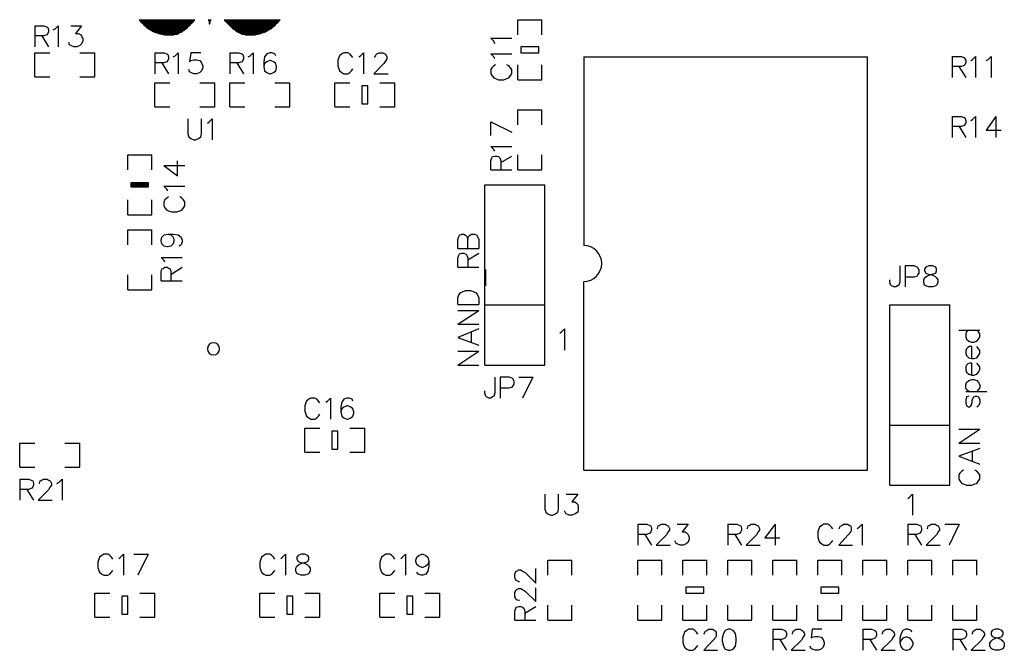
# Model space of a CAD drawing. Extents: x -0.24 to 4.91, y -0.23 to 6.58.
# Tile 20 of 24: x 1.5 to 3.14, y 4.47 to 5.53. Entities that reach past the tile are written whole.
import ezdxf

# ---------------------------------------------------------------- set-up
doc = ezdxf.new("R2010")
doc.units = 0
doc.layers.get('0').update_dxf_attribs({"linetype": 'CONTINUOUS'})
doc.layers.add('mb672d', color=1, linetype='CONTINUOUS')

# ---------------------------------------------------------------- blocks, each defined once
blk = doc.blocks.new('D99')
blk.add_lwpolyline([(-0.005, -0.015), (0.005, -0.015), (0.005, 0.015), (-0.005, 0.015)], close=True)
blk = doc.blocks.new('D100')
blk.add_lwpolyline([(-0.015, -0.005), (0.015, -0.005), (0.015, 0.005), (-0.015, 0.005)], close=True)

msp = doc.modelspace()

# ---------------------------------------------------------------- linework, layer by layer
at = {"layer": 'mb672d', "color": 5}
for points in [[(1.525, 5.515), (1.525, 5.48)], [(1.525, 5.515), (1.54, 5.515), (1.545, 5.513), (1.547, 5.512), (1.548, 5.508), (1.548, 5.505), (1.547, 5.502), (1.545, 5.5), (1.54, 5.498), (1.525, 5.498)], [(1.556, 5.508), (1.559, 5.51), (1.564, 5.515), (1.564, 5.48)], [(1.585, 5.515), (1.603, 5.515), (1.593, 5.502), (1.598, 5.502), (1.602, 5.5), (1.603, 5.498), (1.605, 5.493), (1.605, 5.49), (1.603, 5.485), (1.6, 5.482), (1.595, 5.48), (1.59, 5.48), (1.585, 5.482), (1.583, 5.483), (1.582, 5.487)], [(1.699, 5.525), (1.792, 5.525)], [(1.699, 5.524), (1.792, 5.524)], [(1.7, 5.523), (1.791, 5.523)], [(1.701, 5.522), (1.79, 5.522)], [(1.702, 5.521), (1.789, 5.521)], [(1.703, 5.52), (1.788, 5.52)], [(1.704, 5.519), (1.787, 5.519)], [(1.705, 5.518), (1.786, 5.518)], [(1.706, 5.517), (1.785, 5.517)], [(1.707, 5.516), (1.784, 5.516)], [(1.708, 5.515), (1.783, 5.515)], [(1.709, 5.514), (1.782, 5.514)], [(1.814, 5.525), (1.819, 5.525)], [(1.814, 5.524), (1.819, 5.524)], [(1.815, 5.523), (1.818, 5.523)], [(1.815, 5.522), (1.818, 5.522)], [(1.815, 5.521), (1.818, 5.521)], [(1.815, 5.52), (1.818, 5.52)], [(1.815, 5.519), (1.817, 5.519)], [(1.816, 5.518), (1.817, 5.518)], [(1.841, 5.525), (1.934, 5.525)], [(1.841, 5.524), (1.934, 5.524)], [(1.842, 5.523), (1.933, 5.523)], [(1.843, 5.522), (1.932, 5.522)], [(1.844, 5.521), (1.931, 5.521)], [(1.845, 5.52), (1.93, 5.52)], [(1.846, 5.519), (1.929, 5.519)], [(1.847, 5.518), (1.928, 5.518)], [(1.848, 5.517), (1.927, 5.517)], [(1.849, 5.516), (1.926, 5.516)], [(1.85, 5.515), (1.925, 5.515)], [(1.851, 5.514), (1.924, 5.514)], [(2.33, 5.525), (2.37, 5.525)], [(2.33, 5.5), (2.33, 5.525)], [(2.37, 5.5), (2.37, 5.525)], [(1.537, 5.498), (1.548, 5.48)], [(1.71, 5.513), (1.781, 5.513)], [(1.711, 5.512), (1.78, 5.512)], [(1.713, 5.511), (1.779, 5.511)], [(1.714, 5.51), (1.778, 5.51)], [(1.716, 5.509), (1.777, 5.509)], [(1.717, 5.508), (1.775, 5.508)], [(1.719, 5.507), (1.774, 5.507)], [(1.721, 5.506), (1.772, 5.506)], [(1.723, 5.505), (1.771, 5.505)], [(1.725, 5.504), (1.769, 5.504)], [(1.728, 5.503), (1.767, 5.503)], [(1.731, 5.502), (1.765, 5.502)], [(1.735, 5.501), (1.763, 5.501)], [(1.74, 5.5), (1.757, 5.5)], [(1.852, 5.513), (1.923, 5.513)], [(1.853, 5.512), (1.922, 5.512)], [(1.854, 5.511), (1.92, 5.511)], [(1.855, 5.51), (1.919, 5.51)], [(1.856, 5.509), (1.917, 5.509)], [(1.858, 5.508), (1.916, 5.508)], [(1.859, 5.507), (1.914, 5.507)], [(1.861, 5.506), (1.912, 5.506)], [(1.862, 5.505), (1.91, 5.505)], [(1.864, 5.504), (1.908, 5.504)], [(1.866, 5.503), (1.905, 5.503)], [(1.868, 5.502), (1.902, 5.502)], [(1.87, 5.501), (1.898, 5.501)], [(1.876, 5.5), (1.893, 5.5)], [(2.292, 5.485), (2.29, 5.489), (2.285, 5.494), (2.32, 5.494)], [(1.525, 5.43), (1.525, 5.47), (1.55, 5.47)], [(1.6, 5.47), (1.625, 5.47)], [(1.625, 5.43), (1.625, 5.47)], [(1.725, 5.47), (1.725, 5.435)], [(1.725, 5.47), (1.74, 5.47), (1.745, 5.468), (1.747, 5.467), (1.748, 5.463), (1.748, 5.46), (1.747, 5.457), (1.745, 5.455), (1.74, 5.453), (1.725, 5.453)], [(1.756, 5.463), (1.759, 5.465), (1.764, 5.47), (1.764, 5.435)], [(1.802, 5.47), (1.785, 5.47), (1.783, 5.455), (1.785, 5.457), (1.79, 5.458), (1.795, 5.458), (1.8, 5.457), (1.803, 5.453), (1.805, 5.448), (1.805, 5.445), (1.803, 5.44), (1.8, 5.437), (1.795, 5.435), (1.79, 5.435), (1.785, 5.437), (1.783, 5.438), (1.782, 5.442)], [(1.85, 5.47), (1.85, 5.435)], [(1.85, 5.47), (1.865, 5.47), (1.87, 5.468), (1.872, 5.467), (1.873, 5.463), (1.873, 5.46), (1.872, 5.457), (1.87, 5.455), (1.865, 5.453), (1.85, 5.453)], [(1.881, 5.463), (1.884, 5.465), (1.889, 5.47), (1.889, 5.435)], [(1.927, 5.465), (1.925, 5.468), (1.92, 5.47), (1.917, 5.47), (1.912, 5.468), (1.908, 5.463), (1.907, 5.455), (1.907, 5.447), (1.908, 5.44), (1.912, 5.437), (1.917, 5.435), (1.918, 5.435), (1.923, 5.437), (1.927, 5.44), (1.928, 5.445), (1.928, 5.447), (1.927, 5.452), (1.923, 5.455), (1.918, 5.457), (1.917, 5.457), (1.912, 5.455), (1.908, 5.452), (1.907, 5.447)], [(2.055, 5.462), (2.053, 5.465), (2.05, 5.468), (2.047, 5.47), (2.04, 5.47), (2.037, 5.468), (2.033, 5.465), (2.032, 5.462), (2.03, 5.457), (2.03, 5.448), (2.032, 5.443), (2.033, 5.44), (2.037, 5.437), (2.04, 5.435), (2.047, 5.435), (2.05, 5.437), (2.053, 5.44), (2.055, 5.443)], [(2.065, 5.463), (2.068, 5.465), (2.073, 5.47), (2.073, 5.435)], [(2.092, 5.462), (2.092, 5.463), (2.094, 5.467), (2.095, 5.468), (2.099, 5.47), (2.105, 5.47), (2.109, 5.468), (2.11, 5.467), (2.112, 5.463), (2.112, 5.46), (2.11, 5.457), (2.107, 5.452), (2.09, 5.435), (2.114, 5.435)], [(2.292, 5.46), (2.29, 5.463), (2.285, 5.468), (2.32, 5.468)], [(1.737, 5.453), (1.748, 5.435)], [(1.862, 5.453), (1.873, 5.435)], [(2.293, 5.45), (2.29, 5.448), (2.287, 5.445), (2.285, 5.442), (2.285, 5.435), (2.287, 5.432), (2.29, 5.428), (2.293, 5.427), (2.298, 5.425), (2.307, 5.425), (2.312, 5.427), (2.315, 5.428), (2.318, 5.432), (2.32, 5.435), (2.32, 5.442), (2.318, 5.445), (2.315, 5.448), (2.312, 5.45)], [(2.33, 5.425), (2.33, 5.45)], [(2.33, 5.425), (2.37, 5.425), (2.37, 5.45)], [(2.44, 5.463), (2.44, 5.149)], [(2.44, 5.463), (2.913, 5.463)], [(2.913, 4.775), (2.913, 5.463)], [(3.054, 5.464), (3.054, 5.429)], [(3.054, 5.464), (3.069, 5.464), (3.074, 5.462), (3.075, 5.46), (3.077, 5.457), (3.077, 5.454), (3.075, 5.45), (3.074, 5.449), (3.069, 5.447), (3.054, 5.447)], [(3.085, 5.457), (3.088, 5.459), (3.093, 5.464), (3.093, 5.429)], [(3.111, 5.457), (3.114, 5.459), (3.119, 5.464), (3.119, 5.429)], [(3.065, 5.447), (3.077, 5.429)], [(1.525, 5.43), (1.55, 5.43)], [(1.6, 5.43), (1.625, 5.43)], [(1.725, 5.38), (1.725, 5.42), (1.75, 5.42)], [(1.8, 5.42), (1.825, 5.42)], [(1.825, 5.38), (1.825, 5.42)], [(1.85, 5.42), (1.875, 5.42)], [(1.85, 5.38), (1.85, 5.42)], [(1.925, 5.38), (1.95, 5.38), (1.95, 5.42)], [(1.925, 5.42), (1.95, 5.42)], [(2.025, 5.38), (2.025, 5.42), (2.05, 5.42)], [(2.1, 5.42), (2.125, 5.42)], [(2.125, 5.38), (2.125, 5.42)], [(1.725, 5.38), (1.75, 5.38)], [(1.8, 5.38), (1.825, 5.38)], [(1.85, 5.38), (1.875, 5.38)], [(2.025, 5.38), (2.05, 5.38)], [(2.1, 5.38), (2.125, 5.38)], [(2.33, 5.375), (2.37, 5.375)], [(2.33, 5.35), (2.33, 5.375)], [(2.37, 5.35), (2.37, 5.375)], [(1.78, 5.36), (1.78, 5.335), (1.782, 5.33), (1.785, 5.327), (1.79, 5.325), (1.793, 5.325), (1.798, 5.327), (1.802, 5.33), (1.803, 5.335), (1.803, 5.36)], [(1.813, 5.353), (1.816, 5.355), (1.821, 5.36), (1.821, 5.325)], [(2.285, 5.355), (2.32, 5.338)], [(2.285, 5.332), (2.285, 5.355)], [(3.054, 5.364), (3.054, 5.329)], [(3.054, 5.364), (3.069, 5.364), (3.074, 5.362), (3.076, 5.361), (3.077, 5.357), (3.077, 5.354), (3.076, 5.351), (3.074, 5.349), (3.069, 5.347), (3.054, 5.347)], [(3.085, 5.357), (3.088, 5.359), (3.093, 5.364), (3.093, 5.329)], [(3.127, 5.364), (3.111, 5.341), (3.136, 5.341)], [(3.127, 5.364), (3.127, 5.329)], [(3.066, 5.347), (3.077, 5.329)], [(2.292, 5.306), (2.29, 5.309), (2.285, 5.314), (2.32, 5.314)], [(1.68, 5.3), (1.72, 5.3)], [(1.68, 5.275), (1.68, 5.3)], [(1.72, 5.275), (1.72, 5.3)], [(1.74, 5.282), (1.763, 5.265), (1.763, 5.29)], [(2.285, 5.275), (2.285, 5.29), (2.287, 5.295), (2.288, 5.297), (2.292, 5.298), (2.295, 5.298), (2.298, 5.297), (2.3, 5.295), (2.302, 5.29), (2.302, 5.275)], [(2.302, 5.287), (2.32, 5.298)], [(2.33, 5.275), (2.33, 5.3)], [(2.33, 5.275), (2.37, 5.275), (2.37, 5.3)], [(1.74, 5.282), (1.775, 5.282)], [(2.285, 5.275), (2.32, 5.275)], [(1.686, 5.246), (1.686, 5.254), (1.714, 5.254), (1.714, 5.246), (1.686, 5.246)], [(1.686, 5.246), (1.686, 5.254), (1.714, 5.254), (1.714, 5.246), (1.686, 5.246)], [(1.687, 5.247), (1.687, 5.253), (1.713, 5.253), (1.713, 5.247), (1.687, 5.247)], [(1.688, 5.248), (1.688, 5.252), (1.712, 5.252), (1.712, 5.248), (1.688, 5.248)], [(1.689, 5.249), (1.689, 5.251), (1.711, 5.251), (1.711, 5.249), (1.689, 5.249)], [(1.69, 5.25), (1.69, 5.25), (1.71, 5.25), (1.71, 5.25), (1.69, 5.25)], [(1.691, 5.249), (1.709, 5.251)], [(1.747, 5.24), (1.745, 5.243), (1.74, 5.248), (1.775, 5.248)], [(2.275, 4.95), (2.275, 5.25), (2.375, 5.25)], [(2.375, 4.95), (2.375, 5.25)], [(1.68, 5.2), (1.68, 5.225)], [(1.68, 5.2), (1.72, 5.2), (1.72, 5.225)], [(1.748, 5.23), (1.745, 5.228), (1.742, 5.225), (1.74, 5.222), (1.74, 5.215), (1.742, 5.212), (1.745, 5.208), (1.748, 5.207), (1.753, 5.205), (1.762, 5.205), (1.767, 5.207), (1.77, 5.208), (1.773, 5.212), (1.775, 5.215), (1.775, 5.222), (1.773, 5.225), (1.77, 5.228), (1.767, 5.23)], [(1.68, 5.15), (1.68, 5.175), (1.72, 5.175)], [(1.72, 5.15), (1.72, 5.175)], [(1.747, 5.168), (1.752, 5.167), (1.756, 5.163), (1.757, 5.158), (1.757, 5.157), (1.756, 5.152), (1.752, 5.148), (1.747, 5.147), (1.746, 5.147), (1.741, 5.148), (1.737, 5.152), (1.736, 5.157), (1.736, 5.158), (1.737, 5.163), (1.741, 5.167), (1.747, 5.168), (1.756, 5.168), (1.764, 5.167), (1.769, 5.163), (1.771, 5.158), (1.771, 5.155), (1.769, 5.15), (1.766, 5.148)], [(2.23, 5.144), (2.23, 5.159), (2.232, 5.164), (2.233, 5.166), (2.237, 5.168), (2.24, 5.168), (2.243, 5.166), (2.245, 5.164), (2.247, 5.159)], [(2.247, 5.144), (2.247, 5.159), (2.248, 5.164), (2.25, 5.166), (2.253, 5.168), (2.258, 5.168), (2.262, 5.166), (2.263, 5.164), (2.265, 5.159), (2.265, 5.144)], [(2.23, 5.144), (2.265, 5.144)], [(1.742, 5.121), (1.741, 5.124), (1.736, 5.129), (1.771, 5.129)], [(2.23, 5.113), (2.23, 5.128), (2.232, 5.133), (2.233, 5.135), (2.237, 5.136), (2.24, 5.136), (2.243, 5.135), (2.245, 5.133), (2.247, 5.128), (2.247, 5.113)], [(2.247, 5.125), (2.265, 5.136)], [(1.736, 5.09), (1.736, 5.105), (1.737, 5.11), (1.739, 5.111), (1.742, 5.113), (1.746, 5.113), (1.749, 5.111), (1.751, 5.11), (1.752, 5.105), (1.752, 5.09)], [(1.752, 5.101), (1.771, 5.113)], [(2.23, 5.113), (2.265, 5.113)], [(2.277, 5.082), (2.277, 5.109)], [(2.967, 5.115), (2.967, 5.088), (2.965, 5.083), (2.963, 5.082), (2.96, 5.08), (2.957, 5.08), (2.953, 5.082), (2.952, 5.083), (2.95, 5.088), (2.95, 5.092)], [(2.976, 5.097), (2.991, 5.097), (2.996, 5.098), (2.997, 5.1), (2.999, 5.103), (2.999, 5.108), (2.997, 5.112), (2.996, 5.113), (2.991, 5.115), (2.976, 5.115), (2.976, 5.08)], [(3.015, 5.115), (3.01, 5.113), (3.008, 5.11), (3.008, 5.107), (3.01, 5.103), (3.013, 5.102), (3.02, 5.1), (3.025, 5.098), (3.028, 5.095), (3.03, 5.092), (3.03, 5.087), (3.028, 5.083), (3.027, 5.082), (3.022, 5.08), (3.015, 5.08), (3.01, 5.082), (3.008, 5.083), (3.007, 5.087), (3.007, 5.092), (3.008, 5.095), (3.012, 5.098), (3.017, 5.1), (3.023, 5.102), (3.027, 5.103), (3.028, 5.107), (3.028, 5.11), (3.027, 5.113), (3.022, 5.115), (3.015, 5.115)], [(1.68, 5.075), (1.68, 5.1)], [(1.72, 5.075), (1.72, 5.1)], [(1.736, 5.09), (1.771, 5.09)], [(2.44, 4.775), (2.44, 5.089)], [(1.68, 5.075), (1.72, 5.075)], [(2.23, 5.051), (2.23, 5.062), (2.232, 5.067), (2.235, 5.071), (2.238, 5.072), (2.243, 5.074), (2.252, 5.074), (2.257, 5.072), (2.26, 5.071), (2.263, 5.067), (2.265, 5.062), (2.265, 5.051)], [(2.23, 5.051), (2.265, 5.051)], [(2.23, 5.018), (2.265, 5.041)], [(2.23, 5.041), (2.265, 5.041)], [(2.275, 5.05), (2.375, 5.05)], [(2.95, 5.05), (3.05, 5.05)], [(2.95, 4.75), (2.95, 5.05)], [(3.05, 4.75), (3.05, 5.05)], [(2.23, 5.018), (2.265, 5.018)], [(2.265, 5.01), (2.23, 4.996), (2.265, 4.983)], [(2.4, 5.003), (2.403, 5.005), (2.408, 5.01), (2.408, 4.975)], [(3.065, 5.008), (3.1, 5.008)], [(3.082, 5.008), (3.078, 5.005), (3.077, 5.002), (3.077, 4.997), (3.078, 4.993), (3.082, 4.99), (3.087, 4.988), (3.09, 4.988), (3.095, 4.99), (3.098, 4.993), (3.1, 4.997), (3.1, 5.002), (3.098, 5.005), (3.095, 5.008)], [(2.253, 4.988), (2.253, 5.005)], [(2.23, 4.95), (2.265, 4.973)], [(2.23, 4.973), (2.265, 4.973)], [(3.087, 4.961), (3.087, 4.981), (3.083, 4.981), (3.08, 4.979), (3.078, 4.977), (3.077, 4.974), (3.077, 4.969), (3.078, 4.966), (3.082, 4.962), (3.087, 4.961), (3.09, 4.961), (3.095, 4.962), (3.098, 4.966), (3.1, 4.969), (3.1, 4.974), (3.098, 4.977), (3.095, 4.981)], [(2.23, 4.95), (2.265, 4.95)], [(2.275, 4.95), (2.375, 4.95)], [(3.087, 4.933), (3.087, 4.953), (3.083, 4.953), (3.08, 4.952), (3.078, 4.95), (3.077, 4.947), (3.077, 4.942), (3.078, 4.938), (3.082, 4.935), (3.087, 4.933), (3.09, 4.933), (3.095, 4.935), (3.098, 4.938), (3.1, 4.942), (3.1, 4.947), (3.098, 4.95), (3.095, 4.953)], [(2.292, 4.93), (2.292, 4.903), (2.29, 4.898), (2.288, 4.897), (2.285, 4.895), (2.282, 4.895), (2.278, 4.897), (2.277, 4.898), (2.275, 4.903), (2.275, 4.907)], [(2.301, 4.912), (2.316, 4.912), (2.321, 4.913), (2.322, 4.915), (2.324, 4.918), (2.324, 4.923), (2.322, 4.927), (2.321, 4.928), (2.316, 4.93), (2.301, 4.93), (2.301, 4.895)], [(2.332, 4.93), (2.355, 4.93)], [(2.355, 4.93), (2.338, 4.895)], [(3.082, 4.906), (3.078, 4.909), (3.077, 4.912), (3.077, 4.917), (3.078, 4.921), (3.082, 4.924), (3.087, 4.926), (3.09, 4.926), (3.095, 4.924), (3.098, 4.921), (3.1, 4.917), (3.1, 4.912), (3.098, 4.909), (3.095, 4.906)], [(2, 4.887), (1.998, 4.89), (1.995, 4.893), (1.992, 4.895), (1.985, 4.895), (1.982, 4.893), (1.978, 4.89), (1.977, 4.887), (1.975, 4.882), (1.975, 4.873), (1.977, 4.868), (1.978, 4.865), (1.982, 4.862), (1.985, 4.86), (1.992, 4.86), (1.995, 4.862), (1.998, 4.865), (2, 4.868)], [(2.01, 4.888), (2.013, 4.89), (2.018, 4.895), (2.018, 4.86)], [(2.055, 4.89), (2.054, 4.893), (2.049, 4.895), (2.045, 4.895), (2.04, 4.893), (2.037, 4.888), (2.035, 4.88), (2.035, 4.872), (2.037, 4.865), (2.04, 4.862), (2.045, 4.86), (2.047, 4.86), (2.052, 4.862), (2.055, 4.865), (2.057, 4.87), (2.057, 4.872), (2.055, 4.877), (2.052, 4.88), (2.047, 4.882), (2.045, 4.882), (2.04, 4.88), (2.037, 4.877), (2.035, 4.872)], [(3.077, 4.906), (3.112, 4.906)], [(3.082, 4.898), (3.078, 4.897), (3.077, 4.892), (3.077, 4.887), (3.078, 4.882), (3.082, 4.88), (3.085, 4.882), (3.087, 4.885), (3.088, 4.893), (3.09, 4.897), (3.093, 4.898), (3.095, 4.898), (3.098, 4.897), (3.1, 4.892), (3.1, 4.887), (3.098, 4.882), (3.095, 4.88)], [(1.975, 4.805), (1.975, 4.845), (2, 4.845)], [(2.05, 4.845), (2.075, 4.845)], [(2.075, 4.805), (2.075, 4.845)], [(2.95, 4.85), (3.05, 4.85)], [(3.065, 4.82), (3.1, 4.843)], [(3.065, 4.843), (3.1, 4.843)], [(1.5, 4.78), (1.5, 4.82), (1.525, 4.82)], [(1.575, 4.82), (1.6, 4.82)], [(1.6, 4.78), (1.6, 4.82)], [(3.065, 4.82), (3.1, 4.82)], [(3.1, 4.811), (3.065, 4.798), (3.1, 4.785)], [(1.975, 4.805), (2, 4.805)], [(2.05, 4.805), (2.075, 4.805)], [(3.088, 4.79), (3.088, 4.806)], [(1.5, 4.78), (1.525, 4.78)], [(1.575, 4.78), (1.6, 4.78)], [(1.5, 4.76), (1.5, 4.725)], [(1.5, 4.76), (1.515, 4.76), (1.52, 4.758), (1.522, 4.757), (1.523, 4.753), (1.523, 4.75), (1.522, 4.747), (1.52, 4.745), (1.515, 4.743), (1.5, 4.743)], [(1.533, 4.752), (1.533, 4.753), (1.534, 4.757), (1.536, 4.758), (1.539, 4.76), (1.546, 4.76), (1.549, 4.758), (1.551, 4.757), (1.553, 4.753), (1.553, 4.75), (1.551, 4.747), (1.548, 4.742), (1.531, 4.725), (1.554, 4.725)], [(1.562, 4.753), (1.566, 4.755), (1.571, 4.76), (1.571, 4.725)], [(2.44, 4.775), (2.913, 4.775)], [(3.073, 4.775), (3.07, 4.773), (3.067, 4.77), (3.065, 4.767), (3.065, 4.76), (3.067, 4.757), (3.07, 4.753), (3.073, 4.752), (3.078, 4.75), (3.087, 4.75), (3.092, 4.752), (3.095, 4.753), (3.098, 4.757), (3.1, 4.76), (3.1, 4.767), (3.098, 4.77), (3.095, 4.773), (3.092, 4.775)], [(1.512, 4.743), (1.523, 4.725)], [(2.95, 4.75), (3.05, 4.75)], [(2.375, 4.735), (2.375, 4.71), (2.377, 4.705), (2.38, 4.702), (2.385, 4.7), (2.388, 4.7), (2.393, 4.702), (2.397, 4.705), (2.398, 4.71), (2.398, 4.735)], [(2.411, 4.735), (2.43, 4.735), (2.42, 4.722), (2.425, 4.722), (2.428, 4.72), (2.43, 4.718), (2.431, 4.713), (2.431, 4.71), (2.43, 4.705), (2.426, 4.702), (2.421, 4.7), (2.416, 4.7), (2.411, 4.702), (2.41, 4.703), (2.408, 4.707)], [(2.98, 4.728), (2.983, 4.73), (2.988, 4.735), (2.988, 4.7)], [(2.53, 4.685), (2.53, 4.65)], [(2.53, 4.685), (2.545, 4.685), (2.55, 4.683), (2.552, 4.682), (2.553, 4.678), (2.553, 4.675), (2.552, 4.672), (2.55, 4.67), (2.545, 4.668), (2.53, 4.668)], [(2.563, 4.677), (2.563, 4.678), (2.564, 4.682), (2.566, 4.683), (2.569, 4.685), (2.576, 4.685), (2.579, 4.683), (2.581, 4.682), (2.583, 4.678), (2.583, 4.675), (2.581, 4.672), (2.578, 4.667), (2.561, 4.65), (2.584, 4.65)], [(2.596, 4.685), (2.614, 4.685), (2.604, 4.672), (2.609, 4.672), (2.612, 4.67), (2.614, 4.668), (2.616, 4.663), (2.616, 4.66), (2.614, 4.655), (2.611, 4.652), (2.606, 4.65), (2.601, 4.65), (2.596, 4.652), (2.594, 4.653), (2.592, 4.657)], [(2.68, 4.685), (2.68, 4.65)], [(2.68, 4.685), (2.695, 4.685), (2.7, 4.683), (2.702, 4.682), (2.703, 4.678), (2.703, 4.675), (2.702, 4.672), (2.7, 4.67), (2.695, 4.668), (2.68, 4.668)], [(2.713, 4.677), (2.713, 4.678), (2.714, 4.682), (2.716, 4.683), (2.719, 4.685), (2.726, 4.685), (2.729, 4.683), (2.731, 4.682), (2.733, 4.678), (2.733, 4.675), (2.731, 4.672), (2.728, 4.667), (2.711, 4.65), (2.734, 4.65)], [(2.759, 4.685), (2.742, 4.662), (2.767, 4.662)], [(2.759, 4.685), (2.759, 4.65)], [(2.855, 4.677), (2.853, 4.68), (2.85, 4.683), (2.847, 4.685), (2.84, 4.685), (2.837, 4.683), (2.833, 4.68), (2.832, 4.677), (2.83, 4.672), (2.83, 4.663), (2.832, 4.658), (2.833, 4.655), (2.837, 4.652), (2.84, 4.65), (2.847, 4.65), (2.85, 4.652), (2.853, 4.655), (2.855, 4.658)], [(2.866, 4.677), (2.866, 4.678), (2.868, 4.682), (2.87, 4.683), (2.873, 4.685), (2.88, 4.685), (2.883, 4.683), (2.885, 4.682), (2.886, 4.678), (2.886, 4.675), (2.885, 4.672), (2.881, 4.667), (2.865, 4.65), (2.888, 4.65)], [(2.896, 4.678), (2.899, 4.68), (2.904, 4.685), (2.904, 4.65)], [(2.98, 4.685), (2.98, 4.65)], [(2.98, 4.685), (2.995, 4.685), (3, 4.683), (3.002, 4.682), (3.003, 4.678), (3.003, 4.675), (3.002, 4.672), (3, 4.67), (2.995, 4.668), (2.98, 4.668)], [(3.013, 4.677), (3.013, 4.678), (3.014, 4.682), (3.016, 4.683), (3.019, 4.685), (3.026, 4.685), (3.029, 4.683), (3.031, 4.682), (3.033, 4.678), (3.033, 4.675), (3.031, 4.672), (3.028, 4.667), (3.011, 4.65), (3.034, 4.65)], [(3.042, 4.685), (3.066, 4.685)], [(3.066, 4.685), (3.049, 4.65)], [(2.542, 4.668), (2.553, 4.65)], [(2.692, 4.668), (2.703, 4.65)], [(2.992, 4.668), (3.003, 4.65)], [(1.655, 4.627), (1.653, 4.63), (1.65, 4.633), (1.647, 4.635), (1.64, 4.635), (1.637, 4.633), (1.633, 4.63), (1.632, 4.627), (1.63, 4.622), (1.63, 4.613), (1.632, 4.608), (1.633, 4.605), (1.637, 4.602), (1.64, 4.6), (1.647, 4.6), (1.65, 4.602), (1.653, 4.605), (1.655, 4.608)], [(1.665, 4.628), (1.668, 4.63), (1.673, 4.635), (1.673, 4.6)], [(1.69, 4.635), (1.714, 4.635)], [(1.714, 4.635), (1.697, 4.6)], [(1.925, 4.627), (1.923, 4.63), (1.92, 4.633), (1.917, 4.635), (1.91, 4.635), (1.907, 4.633), (1.903, 4.63), (1.902, 4.627), (1.9, 4.622), (1.9, 4.613), (1.902, 4.608), (1.903, 4.605), (1.907, 4.602), (1.91, 4.6), (1.917, 4.6), (1.92, 4.602), (1.923, 4.605), (1.925, 4.608)], [(1.935, 4.628), (1.938, 4.63), (1.943, 4.635), (1.943, 4.6)], [(1.969, 4.635), (1.964, 4.633), (1.962, 4.63), (1.962, 4.627), (1.964, 4.623), (1.967, 4.622), (1.974, 4.62), (1.979, 4.618), (1.982, 4.615), (1.984, 4.612), (1.984, 4.607), (1.982, 4.603), (1.98, 4.602), (1.975, 4.6), (1.969, 4.6), (1.964, 4.602), (1.962, 4.603), (1.96, 4.607), (1.96, 4.612), (1.962, 4.615), (1.965, 4.618), (1.97, 4.62), (1.977, 4.622), (1.98, 4.623), (1.982, 4.627), (1.982, 4.63), (1.98, 4.633), (1.975, 4.635), (1.969, 4.635)], [(2.125, 4.627), (2.123, 4.63), (2.12, 4.633), (2.117, 4.635), (2.11, 4.635), (2.107, 4.633), (2.103, 4.63), (2.102, 4.627), (2.1, 4.622), (2.1, 4.613), (2.102, 4.608), (2.103, 4.605), (2.107, 4.602), (2.11, 4.6), (2.117, 4.6), (2.12, 4.602), (2.123, 4.605), (2.125, 4.608)], [(2.135, 4.628), (2.138, 4.63), (2.143, 4.635), (2.143, 4.6)], [(2.182, 4.623), (2.18, 4.618), (2.177, 4.615), (2.172, 4.613), (2.17, 4.613), (2.165, 4.615), (2.162, 4.618), (2.16, 4.623), (2.16, 4.625), (2.162, 4.63), (2.165, 4.633), (2.17, 4.635), (2.172, 4.635), (2.177, 4.633), (2.18, 4.63), (2.182, 4.623), (2.182, 4.615), (2.18, 4.607), (2.177, 4.602), (2.172, 4.6), (2.169, 4.6), (2.164, 4.602), (2.162, 4.605)], [(2.38, 4.625), (2.42, 4.625)], [(2.38, 4.6), (2.38, 4.625)], [(2.42, 4.6), (2.42, 4.625)], [(2.53, 4.625), (2.57, 4.625)], [(2.53, 4.6), (2.53, 4.625)], [(2.57, 4.6), (2.57, 4.625)], [(2.605, 4.6), (2.605, 4.625), (2.645, 4.625)], [(2.645, 4.6), (2.645, 4.625)], [(2.68, 4.625), (2.72, 4.625)], [(2.68, 4.6), (2.68, 4.625)], [(2.72, 4.6), (2.72, 4.625)], [(2.755, 4.6), (2.755, 4.625), (2.795, 4.625)], [(2.795, 4.6), (2.795, 4.625)], [(2.83, 4.6), (2.83, 4.625), (2.87, 4.625)], [(2.87, 4.6), (2.87, 4.625)], [(2.905, 4.6), (2.905, 4.625), (2.945, 4.625)], [(2.945, 4.6), (2.945, 4.625)], [(2.98, 4.6), (2.98, 4.625), (3.02, 4.625)], [(3.02, 4.6), (3.02, 4.625)], [(3.055, 4.6), (3.055, 4.625), (3.095, 4.625)], [(3.095, 4.6), (3.095, 4.625)], [(2.333, 4.589), (2.332, 4.589), (2.328, 4.591), (2.327, 4.592), (2.325, 4.596), (2.325, 4.602), (2.327, 4.606), (2.328, 4.607), (2.332, 4.609), (2.335, 4.609), (2.338, 4.607), (2.343, 4.604), (2.36, 4.587), (2.36, 4.611)], [(2.333, 4.558), (2.332, 4.558), (2.328, 4.559), (2.327, 4.561), (2.325, 4.564), (2.325, 4.571), (2.327, 4.574), (2.328, 4.576), (2.332, 4.578), (2.335, 4.578), (2.338, 4.576), (2.343, 4.573), (2.36, 4.556), (2.36, 4.579)], [(1.625, 4.53), (1.625, 4.57), (1.65, 4.57)], [(1.7, 4.57), (1.725, 4.57)], [(1.725, 4.53), (1.725, 4.57)], [(1.9, 4.53), (1.9, 4.57), (1.925, 4.57)], [(1.975, 4.57), (2, 4.57)], [(2, 4.53), (2, 4.57)], [(2.1, 4.53), (2.1, 4.57), (2.125, 4.57)], [(2.175, 4.57), (2.2, 4.57)], [(2.2, 4.53), (2.2, 4.57)], [(2.325, 4.525), (2.325, 4.54), (2.327, 4.545), (2.328, 4.547), (2.332, 4.548), (2.335, 4.548), (2.338, 4.547), (2.34, 4.545), (2.342, 4.54), (2.342, 4.525)], [(2.342, 4.537), (2.36, 4.548)], [(2.38, 4.525), (2.38, 4.55)], [(2.38, 4.525), (2.42, 4.525), (2.42, 4.55)], [(2.53, 4.525), (2.53, 4.55)], [(2.53, 4.525), (2.57, 4.525), (2.57, 4.55)], [(2.605, 4.525), (2.605, 4.55)], [(2.645, 4.525), (2.645, 4.55)], [(2.68, 4.525), (2.68, 4.55)], [(2.68, 4.525), (2.72, 4.525), (2.72, 4.55)], [(2.755, 4.525), (2.755, 4.55)], [(2.795, 4.525), (2.795, 4.55)], [(2.83, 4.525), (2.83, 4.55)], [(2.87, 4.525), (2.87, 4.55)], [(2.905, 4.525), (2.905, 4.55)], [(2.945, 4.525), (2.945, 4.55)], [(2.98, 4.525), (2.98, 4.55)], [(3.02, 4.525), (3.02, 4.55)], [(3.055, 4.525), (3.055, 4.55)], [(3.095, 4.525), (3.095, 4.55)], [(1.625, 4.53), (1.65, 4.53)], [(1.7, 4.53), (1.725, 4.53)], [(1.9, 4.53), (1.925, 4.53)], [(1.975, 4.53), (2, 4.53)], [(2.1, 4.53), (2.125, 4.53)], [(2.175, 4.53), (2.2, 4.53)], [(2.325, 4.525), (2.36, 4.525)], [(2.605, 4.525), (2.645, 4.525)], [(2.755, 4.525), (2.795, 4.525)], [(2.83, 4.525), (2.87, 4.525)], [(2.905, 4.525), (2.945, 4.525)], [(2.98, 4.525), (3.02, 4.525)], [(3.055, 4.525), (3.095, 4.525)], [(2.63, 4.502), (2.628, 4.505), (2.625, 4.508), (2.622, 4.51), (2.615, 4.51), (2.612, 4.508), (2.608, 4.505), (2.607, 4.502), (2.605, 4.497), (2.605, 4.488), (2.607, 4.483), (2.608, 4.48), (2.612, 4.477), (2.615, 4.475), (2.622, 4.475), (2.625, 4.477), (2.628, 4.48), (2.63, 4.483)], [(2.641, 4.502), (2.641, 4.503), (2.643, 4.507), (2.645, 4.508), (2.648, 4.51), (2.655, 4.51), (2.658, 4.508), (2.66, 4.507), (2.661, 4.503), (2.661, 4.5), (2.66, 4.497), (2.656, 4.492), (2.64, 4.475), (2.663, 4.475)], [(2.681, 4.51), (2.676, 4.508), (2.673, 4.503), (2.671, 4.495), (2.671, 4.49), (2.673, 4.482), (2.676, 4.477), (2.681, 4.475), (2.684, 4.475), (2.689, 4.477), (2.693, 4.482), (2.694, 4.49), (2.694, 4.495), (2.693, 4.503), (2.689, 4.508), (2.684, 4.51), (2.681, 4.51)], [(2.755, 4.51), (2.755, 4.475)], [(2.755, 4.51), (2.77, 4.51), (2.775, 4.508), (2.777, 4.507), (2.778, 4.503), (2.778, 4.5), (2.777, 4.497), (2.775, 4.495), (2.77, 4.493), (2.755, 4.493)], [(2.788, 4.502), (2.788, 4.503), (2.789, 4.507), (2.791, 4.508), (2.794, 4.51), (2.801, 4.51), (2.804, 4.508), (2.806, 4.507), (2.808, 4.503), (2.808, 4.5), (2.806, 4.497), (2.803, 4.492), (2.786, 4.475), (2.809, 4.475)], [(2.837, 4.51), (2.821, 4.51), (2.819, 4.495), (2.821, 4.497), (2.826, 4.498), (2.831, 4.498), (2.836, 4.497), (2.839, 4.493), (2.841, 4.488), (2.841, 4.485), (2.839, 4.48), (2.836, 4.477), (2.831, 4.475), (2.826, 4.475), (2.821, 4.477), (2.819, 4.478), (2.817, 4.482)], [(2.905, 4.51), (2.905, 4.475)], [(2.905, 4.51), (2.92, 4.51), (2.925, 4.508), (2.927, 4.507), (2.928, 4.503), (2.928, 4.5), (2.927, 4.497), (2.925, 4.495), (2.92, 4.493), (2.905, 4.493)], [(2.938, 4.502), (2.938, 4.503), (2.939, 4.507), (2.941, 4.508), (2.944, 4.51), (2.951, 4.51), (2.954, 4.508), (2.956, 4.507), (2.958, 4.503), (2.958, 4.5), (2.956, 4.497), (2.953, 4.492), (2.936, 4.475), (2.959, 4.475)], [(2.987, 4.505), (2.986, 4.508), (2.981, 4.51), (2.977, 4.51), (2.972, 4.508), (2.969, 4.503), (2.967, 4.495), (2.967, 4.487), (2.969, 4.48), (2.972, 4.477), (2.977, 4.475), (2.979, 4.475), (2.984, 4.477), (2.987, 4.48), (2.989, 4.485), (2.989, 4.487), (2.987, 4.492), (2.984, 4.495), (2.979, 4.497), (2.977, 4.497), (2.972, 4.495), (2.969, 4.492), (2.967, 4.487)], [(3.055, 4.51), (3.055, 4.475)], [(3.055, 4.51), (3.07, 4.51), (3.075, 4.508), (3.077, 4.507), (3.078, 4.503), (3.078, 4.5), (3.077, 4.497), (3.075, 4.495), (3.07, 4.493), (3.055, 4.493)], [(3.088, 4.502), (3.088, 4.503), (3.089, 4.507), (3.091, 4.508), (3.094, 4.51), (3.101, 4.51), (3.104, 4.508), (3.106, 4.507), (3.108, 4.503), (3.108, 4.5), (3.106, 4.497), (3.103, 4.492), (3.086, 4.475), (3.109, 4.475)], [(3.126, 4.51), (3.121, 4.508), (3.119, 4.505), (3.119, 4.502), (3.121, 4.498), (3.124, 4.497), (3.131, 4.495), (3.136, 4.493), (3.139, 4.49), (3.141, 4.487), (3.141, 4.482), (3.139, 4.478), (3.137, 4.477), (3.132, 4.475), (3.126, 4.475), (3.121, 4.477), (3.119, 4.478), (3.117, 4.482), (3.117, 4.487), (3.119, 4.49), (3.122, 4.493), (3.127, 4.495), (3.134, 4.497), (3.137, 4.498), (3.139, 4.502), (3.139, 4.505), (3.137, 4.508), (3.132, 4.51), (3.126, 4.51)], [(2.767, 4.493), (2.778, 4.475)], [(2.917, 4.493), (2.928, 4.475)], [(3.067, 4.493), (3.078, 4.475)]]:
    msp.add_lwpolyline(points, dxfattribs=at)
for points in [[(2.44, 5.089), (2.44, 5.089), (2.44, 5.089, 1), (2.44, 5.149), (2.44, 5.149)], [(1.833, 4.977), (1.833, 4.977), (1.833, 4.977, 1), (1.813, 4.977), (1.813, 4.977), (1.813, 4.977, 1), (1.833, 4.977), (1.833, 4.977)]]:
    msp.add_lwpolyline(points, format="xyb", dxfattribs=at)

# ---------------------------------------------------------------- block references
at = {"layer": 'mb672d'}
for name, p in [('D100', (2.35, 5.475)), ('D99', (2.075, 5.4)), ('D99', (2.025, 4.825)), ('D100', (2.625, 4.575)), ('D100', (2.85, 4.575)), ('D99', (1.675, 4.55)), ('D99', (1.95, 4.55)), ('D99', (2.15, 4.55))]:
    msp.add_blockref(name, p, dxfattribs=at)

doc.saveas('drawing.dxf')
